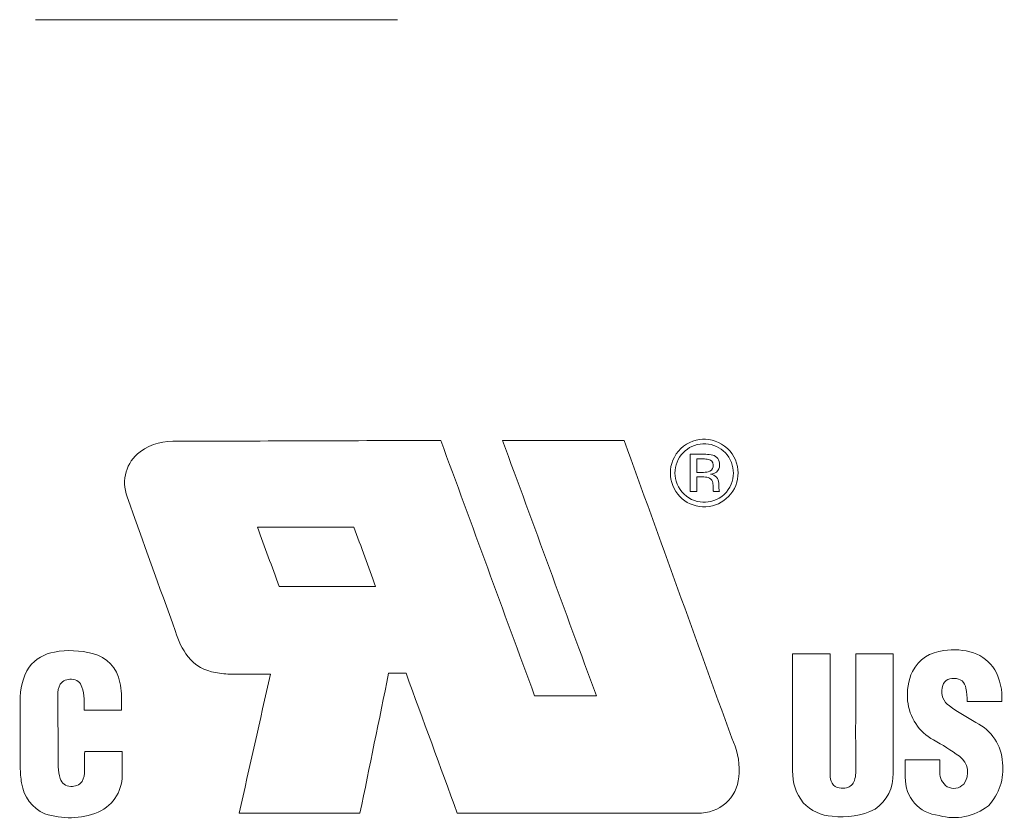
# Model space of a CAD drawing. Header units: inches. Extents: x 513 to 854, y 267 to 501.
# Tile 134 of 214: x 763 to 772, y 451 to 458. Entities that reach past the tile are written whole.
import ezdxf

# ---------------------------------------------------------------- set-up
doc = ezdxf.new("R2010")
doc.units = ezdxf.units.IN
doc.header["$MEASUREMENT"] = 0
doc.layers.add('1', color=7, linetype='Continuous')

# ---------------------------------------------------------------- blocks, each defined once
blk = doc.blocks.new('block 1367')
at = {"layer": '1', "color": 18, "lineweight": 13, "true_color": 0x4c0000}
blk.add_lwpolyline([(766.4553, 457.8967), (763.395, 457.8967)], dxfattribs=at)
blk = doc.blocks.new('block 1391')
at = {"layer": '1', "color": 18, "lineweight": 13, "true_color": 0x4c0000}
blk.add_lwpolyline([(766.4553, 457.8967), (763.395, 457.8967)], dxfattribs=at)
blk = doc.blocks.new('block 5248')
at = {"layer": '1', "color": 18, "lineweight": 18, "true_color": 0x4c0000}
blk.add_open_spline([(769.7984, 452.5349), (769.9038, 452.5349), (770.0092, 452.5349), (770.1146, 452.5349), (770.1147, 452.1944), (770.1147, 451.8539), (770.1147, 451.5134), (770.1138, 451.4876), (770.1195, 451.4625), (770.1315, 451.4397), (770.1452, 451.4175), (770.167, 451.4034), (770.1927, 451.4001), (770.213, 451.3963), (770.2336, 451.3965), (770.2537, 451.4008), (770.286, 451.4091), (770.3103, 451.4317), (770.3209, 451.4633), (770.3285, 451.4834), (770.3322, 451.5045), (770.3321, 451.526), (770.3308, 451.8623), (770.3321, 452.1986), (770.3321, 452.5349), (770.4376, 452.5349), (770.543, 452.5349), (770.6484, 452.5349), (770.6482, 452.1985), (770.6479, 451.8621), (770.6476, 451.5257), (770.6515, 451.4021), (770.5964, 451.2914), (770.4955, 451.22), (770.3826, 451.1641), (770.2583, 451.1435), (770.1334, 451.16), (770.0391, 451.1657), (769.9535, 451.2059), (769.8887, 451.2748), (769.8269, 451.3519), (769.7956, 451.4456), (769.7986, 451.5444), (769.7986, 451.8745), (769.7985, 452.2047), (769.7984, 452.5349)], degree=3, knots=[0, 0, 0, 0, 1, 1, 1, 2, 2, 2, 3, 3, 3, 4, 4, 4, 5, 5, 5, 6, 6, 6, 7, 7, 7, 8, 8, 8, 9, 9, 9, 10, 10, 10, 11, 11, 11, 12, 12, 12, 13, 13, 13, 14, 14, 14, 15, 15, 15, 15], dxfattribs=at)
blk = doc.blocks.new('block 5249')
at = {"layer": '1', "color": 18, "lineweight": 18, "true_color": 0x4c0000}
blk.add_open_spline([(771.1245, 452.0934), (771.0729, 452.1284), (771.05, 452.1863), (771.0637, 452.2471), (771.0714, 452.2987), (771.1127, 452.3307), (771.1646, 452.3251), (771.2163, 452.3273), (771.2564, 452.2947), (771.2647, 452.2437), (771.2716, 452.2063), (771.2753, 452.1685), (771.2758, 452.1306), (771.3728, 452.1306), (771.4698, 452.1306), (771.5667, 452.1306), (771.5745, 452.2245), (771.5544, 452.3165), (771.5081, 452.3986), (771.4662, 452.4669), (771.4034, 452.5167), (771.3273, 452.542), (771.2462, 452.5689), (771.1608, 452.5747), (771.0764, 452.5609), (770.9618, 452.5505), (770.8658, 452.4868), (770.8116, 452.3852), (770.7765, 452.3072), (770.7625, 452.2227), (770.7706, 452.1376), (770.7859, 451.995), (770.8649, 451.8753), (770.9901, 451.8054), (771.0661, 451.7647), (771.1389, 451.7187), (771.2084, 451.6679), (771.2852, 451.6087), (771.3002, 451.5129), (771.2451, 451.4332), (771.2076, 451.3942), (771.1542, 451.3853), (771.106, 451.4099), (771.0648, 451.4377), (771.0423, 451.4821), (771.0441, 451.5318), (771.0439, 451.5672), (771.0437, 451.6027), (771.0435, 451.6382), (770.946, 451.6382), (770.8484, 451.6382), (770.7508, 451.6382), (770.7508, 451.5894), (770.7508, 451.5406), (770.7508, 451.4919), (770.7508, 451.3177), (770.8645, 451.187), (771.0374, 451.1664), (771.1844, 451.1262), (771.3337, 451.1561), (771.4539, 451.2496), (771.5462, 451.3488), (771.5888, 451.4775), (771.5737, 451.6122), (771.5646, 451.7613), (771.4825, 451.8862), (771.3491, 451.9537), (771.272, 451.996), (771.1973, 452.0425), (771.1245, 452.0934)], degree=3, knots=[0, 0, 0, 0, 1, 1, 1, 2, 2, 2, 3, 3, 3, 4, 4, 4, 5, 5, 5, 6, 6, 6, 7, 7, 7, 8, 8, 8, 9, 9, 9, 10, 10, 10, 11, 11, 11, 12, 12, 12, 13, 13, 13, 14, 14, 14, 15, 15, 15, 16, 16, 16, 17, 17, 17, 18, 18, 18, 19, 19, 19, 20, 20, 20, 21, 21, 21, 22, 22, 22, 23, 23, 23, 23], dxfattribs=at)
blk = doc.blocks.new('block 5250')
at = {"layer": '1', "color": 18, "lineweight": 18, "true_color": 0x4c0000}
blk.add_open_spline([(766.2712, 453.1043), (766.21, 453.2713), (766.1488, 453.4383), (766.0875, 453.6053), (765.8156, 453.6049), (765.5436, 453.6045), (765.2716, 453.6041), (765.3329, 453.4375), (765.3942, 453.2709), (765.4554, 453.1043), (765.7274, 453.1043), (765.9993, 453.1043), (766.2712, 453.1043)], degree=3, knots=[0, 0, 0, 0, 1, 1, 1, 2, 2, 2, 3, 3, 3, 4, 4, 4, 4], dxfattribs=at)
blk = doc.blocks.new('block 5251')
at = {"layer": '1', "color": 18, "lineweight": 18, "true_color": 0x4c0000}
blk.add_open_spline([(764.5989, 454.3313), (765.3401, 454.3339), (766.0813, 454.3365), (766.8225, 454.3391), (767.0872, 453.6187), (767.3518, 452.8984), (767.6164, 452.1781), (767.7904, 452.1781), (767.9643, 452.1781), (768.1382, 452.1781), (767.8737, 452.8984), (767.6092, 453.6187), (767.3446, 454.3391), (767.6876, 454.3391), (768.0305, 454.3391), (768.3734, 454.3391), (768.6768, 453.5001), (768.9802, 452.6611), (769.2836, 451.8221), (769.329, 451.7307), (769.35, 451.6308), (769.3452, 451.5289), (769.3428, 451.3412), (769.2151, 451.2035), (769.0281, 451.187), (768.3395, 451.1866), (767.6508, 451.1862), (766.9621, 451.1859), (766.8176, 451.5803), (766.6731, 451.9747), (766.5285, 452.3692), (766.4795, 452.3692), (766.4305, 452.3692), (766.3815, 452.3692), (766.3007, 451.9747), (766.2198, 451.5803), (766.1389, 451.1859), (765.7984, 451.1859), (765.4578, 451.1859), (765.1172, 451.1859), (765.2054, 451.5779), (765.2936, 451.9699), (765.3818, 452.3619), (765.2728, 452.3619), (765.1638, 452.3619), (765.0547, 452.362), (765.0089, 452.3624), (764.9633, 452.3668), (764.9182, 452.375), (764.8256, 452.3893), (764.7441, 452.4357), (764.6846, 452.5083), (764.6368, 452.5736), (764.6009, 452.6461), (764.5779, 452.7238), (764.4418, 453.1028), (764.3057, 453.4819), (764.1696, 453.861), (764.118, 454.0065), (764.1605, 454.1511), (764.2798, 454.2432), (764.3733, 454.3103), (764.4843, 454.3409), (764.5989, 454.3313)], degree=3, knots=[0, 0, 0, 0, 1, 1, 1, 2, 2, 2, 3, 3, 3, 4, 4, 4, 5, 5, 5, 6, 6, 6, 7, 7, 7, 8, 8, 8, 9, 9, 9, 10, 10, 10, 11, 11, 11, 12, 12, 12, 13, 13, 13, 14, 14, 14, 15, 15, 15, 16, 16, 16, 17, 17, 17, 18, 18, 18, 19, 19, 19, 20, 20, 20, 21, 21, 21, 21], dxfattribs=at)
blk = doc.blocks.new('block 5252')
at = {"layer": '1', "color": 18, "lineweight": 18, "true_color": 0x4c0000}
blk.add_open_spline([(764.1213, 452.0579), (764.0159, 452.0579), (763.9105, 452.0579), (763.8051, 452.0579), (763.8051, 452.0897), (763.8051, 452.1216), (763.805, 452.1535), (763.805, 452.1875), (763.7993, 452.221), (763.7876, 452.253), (763.7754, 452.2931), (763.7417, 452.3182), (763.6996, 452.3185), (763.6621, 452.3225), (763.6273, 452.308), (763.6038, 452.2785), (763.5879, 452.2488), (763.5805, 452.216), (763.5822, 452.1824), (763.5838, 452.0129), (763.5853, 451.8434), (763.5868, 451.6739), (763.5871, 451.642), (763.5869, 451.6101), (763.5869, 451.5783), (763.587, 451.5442), (763.5927, 451.5107), (763.6043, 451.4788), (763.6166, 451.4386), (763.6503, 451.4135), (763.6923, 451.4133), (763.7298, 451.4092), (763.7646, 451.4238), (763.7881, 451.4533), (763.8041, 451.4829), (763.8115, 451.5157), (763.8097, 451.5494), (763.81, 451.602), (763.8102, 451.6547), (763.8104, 451.7074), (763.9159, 451.7074), (764.0213, 451.7074), (764.1267, 451.7074), (764.1267, 451.6502), (764.1267, 451.593), (764.1267, 451.5358), (764.1373, 451.3857), (764.0603, 451.2565), (763.9232, 451.1946), (763.7777, 451.1375), (763.6214, 451.133), (763.4727, 451.1815), (763.365, 451.2302), (763.2939, 451.3248), (763.2772, 451.4419), (763.2696, 451.4856), (763.2658, 451.5299), (763.2659, 451.5743), (763.2666, 451.7604), (763.2659, 451.9466), (763.2659, 452.1328), (763.2608, 452.2354), (763.2866, 452.335), (763.3408, 452.4223), (763.3943, 452.4912), (763.4694, 452.5355), (763.5555, 452.549), (763.6629, 452.5685), (763.7719, 452.5644), (763.8775, 452.5369), (763.9989, 452.5053), (764.0853, 452.415), (764.1089, 452.2919), (764.1158, 452.2605), (764.1198, 452.2286), (764.1208, 452.1965), (764.121, 452.1503), (764.1212, 452.1041), (764.1213, 452.0579)], degree=3, knots=[0, 0, 0, 0, 1, 1, 1, 2, 2, 2, 3, 3, 3, 4, 4, 4, 5, 5, 5, 6, 6, 6, 7, 7, 7, 8, 8, 8, 9, 9, 9, 10, 10, 10, 11, 11, 11, 12, 12, 12, 13, 13, 13, 14, 14, 14, 15, 15, 15, 16, 16, 16, 17, 17, 17, 18, 18, 18, 19, 19, 19, 20, 20, 20, 21, 21, 21, 22, 22, 22, 23, 23, 23, 24, 24, 24, 25, 25, 25, 26, 26, 26, 26], dxfattribs=at)
blk = doc.blocks.new('block 5253')
at = {"layer": '1', "color": 18, "lineweight": 18, "true_color": 0x4c0000}
blk.add_lwpolyline([(768.8029, 454.0631), (768.8039, 454.0859), (768.8072, 454.1089), (768.8126, 454.1319), (768.8204, 454.1545), (768.8304, 454.1764), (768.8425, 454.1973), (768.8565, 454.2169), (768.8722, 454.2348), (768.8894, 454.251), (768.9078, 454.2653), (768.927, 454.2776), (768.9472, 454.288), (768.9688, 454.2967), (768.9915, 454.3034), (769.015, 454.3079), (769.0389, 454.3102), (769.0631, 454.3101), (769.087, 454.3077), (769.1104, 454.303), (769.133, 454.2962), (769.1545, 454.2874), (769.1747, 454.2769), (769.1939, 454.2645), (769.2122, 454.2501), (769.2293, 454.2338), (769.2449, 454.2157), (769.2589, 454.1961), (769.2708, 454.1751), (769.2807, 454.1532), (769.2883, 454.1305), (769.2936, 454.1075), (769.2967, 454.0845), (769.2976, 454.0618), (769.2964, 454.0388), (769.293, 454.0153), (769.2871, 453.9915), (769.2786, 453.9679), (769.2675, 453.9448), (769.2539, 453.9226), (769.2378, 453.9018), (769.2196, 453.8828), (769.1995, 453.8658), (769.1778, 453.8511), (769.1551, 453.839), (769.1316, 453.8295), (769.1078, 453.8225), (769.0842, 453.818), (769.0609, 453.8159), (769.0382, 453.816), (769.015, 453.8182), (768.9913, 453.8228), (768.9675, 453.83), (768.9441, 453.8397), (768.9214, 453.8519), (768.8998, 453.8667), (768.8798, 453.8838), (768.8617, 453.903), (768.8458, 453.9239), (768.8323, 453.9461), (768.8214, 453.9693), (768.813, 453.9929), (768.8073, 454.0167), (768.804, 454.0402), (768.8029, 454.0631)], dxfattribs=at)
blk = doc.blocks.new('block 5254')
at = {"layer": '1', "color": 18, "lineweight": 18, "true_color": 0x4c0000}
blk.add_lwpolyline([(768.7641, 454.0631), (768.7653, 454.0896), (768.7692, 454.1168), (768.7759, 454.1443), (768.7855, 454.1717), (768.7981, 454.1984), (768.8137, 454.2241), (768.8321, 454.2483), (768.8531, 454.2705), (768.8762, 454.2903), (768.9012, 454.3074), (768.9275, 454.3216), (768.9546, 454.3328), (768.9821, 454.341), (769.0095, 454.3463), (769.0364, 454.3489), (769.0627, 454.349), (769.0895, 454.3466), (769.1169, 454.3414), (769.1444, 454.3333), (769.1715, 454.3223), (769.1979, 454.3083), (769.2229, 454.2913), (769.2462, 454.2717), (769.2673, 454.2496), (769.2859, 454.2256), (769.3016, 454.1999), (769.3144, 454.1732), (769.3242, 454.1458), (769.3311, 454.1183), (769.3351, 454.0911), (769.3364, 454.0646), (769.3354, 454.0383), (769.3318, 454.0116), (769.3256, 453.985), (769.3168, 453.9588), (769.3054, 453.9334), (769.2915, 453.9092), (769.2754, 453.8865), (769.2573, 453.8656), (769.2375, 453.8467), (769.2164, 453.8301), (769.1942, 453.8157), (769.1709, 453.8036), (769.146, 453.7934), (769.1198, 453.7855), (769.0927, 453.7801), (769.065, 453.7773), (769.0371, 453.7772), (769.0094, 453.7798), (768.9822, 453.7851), (768.956, 453.7929), (768.931, 453.8029), (768.9076, 453.815), (768.8854, 453.8292), (768.8642, 453.8457), (768.8443, 453.8644), (768.8261, 453.8852), (768.8098, 453.9079), (768.7959, 453.932), (768.7843, 453.9574), (768.7754, 453.9836), (768.769, 454.0101), (768.7653, 454.0368), (768.7641, 454.0631)], dxfattribs=at)
blk = doc.blocks.new('block 5255')
at = {"layer": '1', "color": 18, "lineweight": 18, "true_color": 0x4c0000}
blk.add_open_spline([(769.1258, 454.1329), (769.1303, 454.1096), (769.1196, 454.0884), (769.0983, 454.0781), (769.0808, 454.0712), (769.0623, 454.068), (769.0434, 454.0688), (769.0247, 454.0688), (769.006, 454.0688), (768.9872, 454.0688), (768.9872, 454.1067), (768.9872, 454.1447), (768.9872, 454.1827), (769.0055, 454.1826), (769.0238, 454.1826), (769.042, 454.1826), (769.0571, 454.1829), (769.0721, 454.1813), (769.0867, 454.1777), (769.1099, 454.174), (769.1253, 454.1563), (769.1258, 454.1329)], degree=3, knots=[0, 0, 0, 0, 1, 1, 1, 2, 2, 2, 3, 3, 3, 4, 4, 4, 5, 5, 5, 6, 6, 6, 7, 7, 7, 7], dxfattribs=at)
blk = doc.blocks.new('block 5256')
at = {"layer": '1', "color": 18, "lineweight": 18, "true_color": 0x4c0000}
blk.add_open_spline([(769.1036, 454.0523), (769.1448, 454.0479), (769.173, 454.0176), (769.1746, 453.9763), (769.1747, 453.9671), (769.1747, 453.9579), (769.1747, 453.9488), (769.1748, 453.9381), (769.1753, 453.9274), (769.1765, 453.9168), (769.177, 453.913), (769.1783, 453.9095), (769.1803, 453.9063), (769.1632, 453.9063), (769.146, 453.9063), (769.1288, 453.9063), (769.1283, 453.9085), (769.1278, 453.9108), (769.1272, 453.9131), (769.1269, 453.9163), (769.1265, 453.9196), (769.1261, 453.9229), (769.1261, 453.9323), (769.1261, 453.9418), (769.1261, 453.9513), (769.126, 453.9648), (769.1238, 453.9777), (769.1196, 453.9902), (769.1138, 454.0074), (769.1007, 454.0199), (769.0831, 454.0247), (769.068, 454.0283), (769.0524, 454.03), (769.0368, 454.0299), (769.0203, 454.0299), (769.0038, 454.0299), (768.9872, 454.0299), (768.9872, 453.9887), (768.9872, 453.9475), (768.9872, 453.9063), (768.9692, 453.9063), (768.9511, 453.9063), (768.933, 453.9063), (768.933, 454.0114), (768.933, 454.1165), (768.933, 454.2216), (768.9714, 454.2216), (769.0097, 454.2216), (769.0481, 454.2216), (769.0682, 454.2216), (769.0883, 454.2201), (769.1081, 454.2167), (769.1469, 454.2133), (769.1748, 454.1861), (769.1791, 454.1474), (769.1841, 454.1247), (769.1796, 454.102), (769.1662, 454.0831), (769.1502, 454.0644), (769.1282, 454.0536), (769.1036, 454.0523)], degree=3, knots=[0, 0, 0, 0, 1, 1, 1, 2, 2, 2, 3, 3, 3, 4, 4, 4, 5, 5, 5, 6, 6, 6, 7, 7, 7, 8, 8, 8, 9, 9, 9, 10, 10, 10, 11, 11, 11, 12, 12, 12, 13, 13, 13, 14, 14, 14, 15, 15, 15, 16, 16, 16, 17, 17, 17, 18, 18, 18, 19, 19, 19, 20, 20, 20, 20], dxfattribs=at)
blk = doc.blocks.new('block 5280')
at = {"layer": '1', "color": 18, "lineweight": 13, "true_color": 0x4c0000}
blk.add_open_spline([(769.7984, 452.5349), (769.9038, 452.5349), (770.0092, 452.5349), (770.1146, 452.5349), (770.1147, 452.1944), (770.1147, 451.8539), (770.1147, 451.5134), (770.1138, 451.4876), (770.1195, 451.4625), (770.1315, 451.4397), (770.1452, 451.4175), (770.167, 451.4034), (770.1927, 451.4001), (770.213, 451.3963), (770.2336, 451.3965), (770.2537, 451.4008), (770.286, 451.4091), (770.3103, 451.4317), (770.3209, 451.4633), (770.3285, 451.4834), (770.3322, 451.5045), (770.3321, 451.526), (770.3308, 451.8623), (770.3321, 452.1986), (770.3321, 452.5349), (770.4376, 452.5349), (770.543, 452.5349), (770.6484, 452.5349), (770.6482, 452.1985), (770.6479, 451.8621), (770.6476, 451.5257), (770.6515, 451.4021), (770.5964, 451.2914), (770.4955, 451.22), (770.3826, 451.1641), (770.2583, 451.1435), (770.1334, 451.16), (770.0391, 451.1657), (769.9535, 451.2059), (769.8887, 451.2748), (769.8269, 451.3519), (769.7956, 451.4456), (769.7986, 451.5444), (769.7986, 451.8745), (769.7985, 452.2047), (769.7984, 452.5349)], degree=3, knots=[0, 0, 0, 0, 1, 1, 1, 2, 2, 2, 3, 3, 3, 4, 4, 4, 5, 5, 5, 6, 6, 6, 7, 7, 7, 8, 8, 8, 9, 9, 9, 10, 10, 10, 11, 11, 11, 12, 12, 12, 13, 13, 13, 14, 14, 14, 15, 15, 15, 15], dxfattribs=at)
blk = doc.blocks.new('block 5283')
at = {"layer": '1', "color": 18, "lineweight": 13, "true_color": 0x4c0000}
blk.add_open_spline([(771.1245, 452.0934), (771.0729, 452.1284), (771.05, 452.1863), (771.0637, 452.2471), (771.0714, 452.2987), (771.1127, 452.3307), (771.1646, 452.3251), (771.2163, 452.3273), (771.2564, 452.2947), (771.2647, 452.2437), (771.2716, 452.2063), (771.2753, 452.1685), (771.2758, 452.1306), (771.3728, 452.1306), (771.4698, 452.1306), (771.5667, 452.1306), (771.5745, 452.2245), (771.5544, 452.3165), (771.5081, 452.3986), (771.4662, 452.4669), (771.4034, 452.5167), (771.3273, 452.542), (771.2462, 452.5689), (771.1608, 452.5747), (771.0764, 452.5609), (770.9618, 452.5505), (770.8658, 452.4868), (770.8116, 452.3852), (770.7765, 452.3072), (770.7625, 452.2227), (770.7706, 452.1376), (770.7859, 451.995), (770.8649, 451.8753), (770.9901, 451.8054), (771.0661, 451.7647), (771.1389, 451.7187), (771.2084, 451.6679), (771.2852, 451.6087), (771.3002, 451.5129), (771.2451, 451.4332), (771.2076, 451.3942), (771.1542, 451.3853), (771.106, 451.4099), (771.0648, 451.4377), (771.0423, 451.4821), (771.0441, 451.5318), (771.0439, 451.5672), (771.0437, 451.6027), (771.0435, 451.6382), (770.946, 451.6382), (770.8484, 451.6382), (770.7508, 451.6382), (770.7508, 451.5894), (770.7508, 451.5406), (770.7508, 451.4919), (770.7508, 451.3177), (770.8645, 451.187), (771.0374, 451.1664), (771.1844, 451.1262), (771.3337, 451.1561), (771.4539, 451.2496), (771.5462, 451.3488), (771.5888, 451.4775), (771.5737, 451.6122), (771.5646, 451.7613), (771.4825, 451.8862), (771.3491, 451.9537), (771.272, 451.996), (771.1973, 452.0425), (771.1245, 452.0934)], degree=3, knots=[0, 0, 0, 0, 1, 1, 1, 2, 2, 2, 3, 3, 3, 4, 4, 4, 5, 5, 5, 6, 6, 6, 7, 7, 7, 8, 8, 8, 9, 9, 9, 10, 10, 10, 11, 11, 11, 12, 12, 12, 13, 13, 13, 14, 14, 14, 15, 15, 15, 16, 16, 16, 17, 17, 17, 18, 18, 18, 19, 19, 19, 20, 20, 20, 21, 21, 21, 22, 22, 22, 23, 23, 23, 23], dxfattribs=at)
blk = doc.blocks.new('block 5286')
at = {"layer": '1', "color": 18, "lineweight": 13, "true_color": 0x4c0000}
blk.add_open_spline([(766.2712, 453.1043), (766.21, 453.2713), (766.1488, 453.4383), (766.0875, 453.6053), (765.8156, 453.6049), (765.5436, 453.6045), (765.2716, 453.6041), (765.3329, 453.4375), (765.3942, 453.2709), (765.4554, 453.1043), (765.7274, 453.1043), (765.9993, 453.1043), (766.2712, 453.1043)], degree=3, knots=[0, 0, 0, 0, 1, 1, 1, 2, 2, 2, 3, 3, 3, 4, 4, 4, 4], dxfattribs=at)
blk = doc.blocks.new('block 5287')
at = {"layer": '1', "color": 18, "lineweight": 13, "true_color": 0x4c0000}
blk.add_open_spline([(769.1258, 454.1329), (769.1303, 454.1096), (769.1196, 454.0884), (769.0983, 454.0781), (769.0808, 454.0712), (769.0623, 454.068), (769.0434, 454.0688), (769.0247, 454.0688), (769.006, 454.0688), (768.9872, 454.0688), (768.9872, 454.1067), (768.9872, 454.1447), (768.9872, 454.1827), (769.0055, 454.1826), (769.0238, 454.1826), (769.042, 454.1826), (769.0571, 454.1829), (769.0721, 454.1813), (769.0867, 454.1777), (769.1099, 454.174), (769.1253, 454.1563), (769.1258, 454.1329)], degree=3, knots=[0, 0, 0, 0, 1, 1, 1, 2, 2, 2, 3, 3, 3, 4, 4, 4, 5, 5, 5, 6, 6, 6, 7, 7, 7, 7], dxfattribs=at)
blk = doc.blocks.new('block 5292')
at = {"layer": '1', "color": 18, "lineweight": 13, "true_color": 0x4c0000}
blk.add_open_spline([(769.1036, 454.0523), (769.1448, 454.0479), (769.173, 454.0176), (769.1746, 453.9763), (769.1747, 453.9671), (769.1747, 453.9579), (769.1747, 453.9488), (769.1748, 453.9381), (769.1753, 453.9274), (769.1765, 453.9168), (769.177, 453.913), (769.1783, 453.9095), (769.1803, 453.9063), (769.1632, 453.9063), (769.146, 453.9063), (769.1288, 453.9063), (769.1283, 453.9085), (769.1278, 453.9108), (769.1272, 453.9131), (769.1269, 453.9163), (769.1265, 453.9196), (769.1261, 453.9229), (769.1261, 453.9323), (769.1261, 453.9418), (769.1261, 453.9513), (769.126, 453.9648), (769.1238, 453.9777), (769.1196, 453.9902), (769.1138, 454.0074), (769.1007, 454.0199), (769.0831, 454.0247), (769.068, 454.0283), (769.0524, 454.03), (769.0368, 454.0299), (769.0203, 454.0299), (769.0038, 454.0299), (768.9872, 454.0299), (768.9872, 453.9887), (768.9872, 453.9475), (768.9872, 453.9063), (768.9692, 453.9063), (768.9511, 453.9063), (768.933, 453.9063), (768.933, 454.0114), (768.933, 454.1165), (768.933, 454.2216), (768.9714, 454.2216), (769.0097, 454.2216), (769.0481, 454.2216), (769.0682, 454.2216), (769.0883, 454.2201), (769.1081, 454.2167), (769.1469, 454.2133), (769.1748, 454.1861), (769.1791, 454.1474), (769.1841, 454.1247), (769.1796, 454.102), (769.1662, 454.0831), (769.1502, 454.0644), (769.1282, 454.0536), (769.1036, 454.0523)], degree=3, knots=[0, 0, 0, 0, 1, 1, 1, 2, 2, 2, 3, 3, 3, 4, 4, 4, 5, 5, 5, 6, 6, 6, 7, 7, 7, 8, 8, 8, 9, 9, 9, 10, 10, 10, 11, 11, 11, 12, 12, 12, 13, 13, 13, 14, 14, 14, 15, 15, 15, 16, 16, 16, 17, 17, 17, 18, 18, 18, 19, 19, 19, 20, 20, 20, 20], dxfattribs=at)
blk = doc.blocks.new('block 5295')
at = {"layer": '1', "color": 18, "lineweight": 13, "true_color": 0x4c0000}
blk.add_open_spline([(764.1213, 452.0579), (764.0159, 452.0579), (763.9105, 452.0579), (763.8051, 452.0579), (763.8051, 452.0897), (763.8051, 452.1216), (763.805, 452.1535), (763.805, 452.1875), (763.7993, 452.221), (763.7876, 452.253), (763.7754, 452.2931), (763.7417, 452.3182), (763.6996, 452.3185), (763.6621, 452.3225), (763.6273, 452.308), (763.6038, 452.2785), (763.5879, 452.2488), (763.5805, 452.216), (763.5822, 452.1824), (763.5838, 452.0129), (763.5853, 451.8434), (763.5868, 451.6739), (763.5871, 451.642), (763.5869, 451.6101), (763.5869, 451.5783), (763.587, 451.5442), (763.5927, 451.5107), (763.6043, 451.4788), (763.6166, 451.4386), (763.6503, 451.4135), (763.6923, 451.4133), (763.7298, 451.4092), (763.7646, 451.4238), (763.7881, 451.4533), (763.8041, 451.4829), (763.8115, 451.5157), (763.8097, 451.5494), (763.81, 451.602), (763.8102, 451.6547), (763.8104, 451.7074), (763.9159, 451.7074), (764.0213, 451.7074), (764.1267, 451.7074), (764.1267, 451.6502), (764.1267, 451.593), (764.1267, 451.5358), (764.1373, 451.3857), (764.0603, 451.2565), (763.9232, 451.1946), (763.7777, 451.1375), (763.6214, 451.133), (763.4727, 451.1815), (763.365, 451.2302), (763.2939, 451.3248), (763.2772, 451.4419), (763.2696, 451.4856), (763.2658, 451.5299), (763.2659, 451.5743), (763.2666, 451.7604), (763.2659, 451.9466), (763.2659, 452.1328), (763.2608, 452.2354), (763.2866, 452.335), (763.3408, 452.4223), (763.3943, 452.4912), (763.4694, 452.5355), (763.5555, 452.549), (763.6629, 452.5685), (763.7719, 452.5644), (763.8775, 452.5369), (763.9989, 452.5053), (764.0853, 452.415), (764.1089, 452.2919), (764.1158, 452.2605), (764.1198, 452.2286), (764.1208, 452.1965), (764.121, 452.1503), (764.1212, 452.1041), (764.1213, 452.0579)], degree=3, knots=[0, 0, 0, 0, 1, 1, 1, 2, 2, 2, 3, 3, 3, 4, 4, 4, 5, 5, 5, 6, 6, 6, 7, 7, 7, 8, 8, 8, 9, 9, 9, 10, 10, 10, 11, 11, 11, 12, 12, 12, 13, 13, 13, 14, 14, 14, 15, 15, 15, 16, 16, 16, 17, 17, 17, 18, 18, 18, 19, 19, 19, 20, 20, 20, 21, 21, 21, 22, 22, 22, 23, 23, 23, 24, 24, 24, 25, 25, 25, 26, 26, 26, 26], dxfattribs=at)
blk = doc.blocks.new('block 5297')
at = {"layer": '1', "color": 18, "lineweight": 13, "true_color": 0x4c0000}
blk.add_open_spline([(764.5989, 454.3313), (765.3401, 454.3339), (766.0813, 454.3365), (766.8225, 454.3391), (767.0872, 453.6187), (767.3518, 452.8984), (767.6164, 452.1781), (767.7904, 452.1781), (767.9643, 452.1781), (768.1382, 452.1781), (767.8737, 452.8984), (767.6092, 453.6187), (767.3446, 454.3391), (767.6876, 454.3391), (768.0305, 454.3391), (768.3734, 454.3391), (768.6768, 453.5001), (768.9802, 452.6611), (769.2836, 451.8221), (769.329, 451.7307), (769.35, 451.6308), (769.3452, 451.5289), (769.3428, 451.3412), (769.2151, 451.2035), (769.0281, 451.187), (768.3395, 451.1866), (767.6508, 451.1862), (766.9621, 451.1859), (766.8176, 451.5803), (766.6731, 451.9747), (766.5285, 452.3692), (766.4795, 452.3692), (766.4305, 452.3692), (766.3815, 452.3692), (766.3007, 451.9747), (766.2198, 451.5803), (766.1389, 451.1859), (765.7984, 451.1859), (765.4578, 451.1859), (765.1172, 451.1859), (765.2054, 451.5779), (765.2936, 451.9699), (765.3818, 452.3619), (765.2728, 452.3619), (765.1638, 452.3619), (765.0547, 452.362), (765.0089, 452.3624), (764.9633, 452.3668), (764.9182, 452.375), (764.8256, 452.3893), (764.7441, 452.4357), (764.6846, 452.5083), (764.6368, 452.5736), (764.6009, 452.6461), (764.5779, 452.7238), (764.4418, 453.1028), (764.3057, 453.4819), (764.1696, 453.861), (764.118, 454.0065), (764.1605, 454.1511), (764.2798, 454.2432), (764.3733, 454.3103), (764.4843, 454.3409), (764.5989, 454.3313)], degree=3, knots=[0, 0, 0, 0, 1, 1, 1, 2, 2, 2, 3, 3, 3, 4, 4, 4, 5, 5, 5, 6, 6, 6, 7, 7, 7, 8, 8, 8, 9, 9, 9, 10, 10, 10, 11, 11, 11, 12, 12, 12, 13, 13, 13, 14, 14, 14, 15, 15, 15, 16, 16, 16, 17, 17, 17, 18, 18, 18, 19, 19, 19, 20, 20, 20, 21, 21, 21, 21], dxfattribs=at)
blk = doc.blocks.new('block 5299')
at = {"layer": '1', "color": 18, "lineweight": 13, "true_color": 0x4c0000}
blk.add_lwpolyline([(768.8029, 454.0631), (768.8039, 454.0859), (768.8072, 454.1089), (768.8126, 454.1319), (768.8204, 454.1545), (768.8304, 454.1764), (768.8425, 454.1973), (768.8565, 454.2169), (768.8722, 454.2348), (768.8894, 454.251), (768.9078, 454.2653), (768.927, 454.2776), (768.9472, 454.288), (768.9688, 454.2967), (768.9915, 454.3034), (769.015, 454.3079), (769.0389, 454.3102), (769.0631, 454.3101), (769.087, 454.3077), (769.1104, 454.303), (769.133, 454.2962), (769.1545, 454.2874), (769.1747, 454.2769), (769.1939, 454.2645), (769.2122, 454.2501), (769.2293, 454.2338), (769.2449, 454.2157), (769.2589, 454.1961), (769.2708, 454.1751), (769.2807, 454.1532), (769.2883, 454.1305), (769.2936, 454.1075), (769.2967, 454.0845), (769.2976, 454.0618), (769.2964, 454.0388), (769.293, 454.0153), (769.2871, 453.9915), (769.2786, 453.9679), (769.2675, 453.9448), (769.2539, 453.9226), (769.2378, 453.9018), (769.2196, 453.8828), (769.1995, 453.8658), (769.1778, 453.8511), (769.1551, 453.839), (769.1316, 453.8295), (769.1078, 453.8225), (769.0842, 453.818), (769.0609, 453.8159), (769.0382, 453.816), (769.015, 453.8182), (768.9913, 453.8228), (768.9675, 453.83), (768.9441, 453.8397), (768.9214, 453.8519), (768.8998, 453.8667), (768.8798, 453.8838), (768.8617, 453.903), (768.8458, 453.9239), (768.8323, 453.9461), (768.8214, 453.9693), (768.813, 453.9929), (768.8073, 454.0167), (768.804, 454.0402), (768.8029, 454.0631)], dxfattribs=at)
blk = doc.blocks.new('block 5304')
at = {"layer": '1', "color": 18, "lineweight": 13, "true_color": 0x4c0000}
blk.add_lwpolyline([(768.7641, 454.0631), (768.7653, 454.0896), (768.7692, 454.1168), (768.7759, 454.1443), (768.7855, 454.1717), (768.7981, 454.1984), (768.8137, 454.2241), (768.8321, 454.2483), (768.8531, 454.2705), (768.8762, 454.2903), (768.9012, 454.3074), (768.9275, 454.3216), (768.9546, 454.3328), (768.9821, 454.341), (769.0095, 454.3463), (769.0364, 454.3489), (769.0627, 454.349), (769.0895, 454.3466), (769.1169, 454.3414), (769.1444, 454.3333), (769.1715, 454.3223), (769.1979, 454.3083), (769.2229, 454.2913), (769.2462, 454.2717), (769.2673, 454.2496), (769.2859, 454.2256), (769.3016, 454.1999), (769.3144, 454.1732), (769.3242, 454.1458), (769.3311, 454.1183), (769.3351, 454.0911), (769.3364, 454.0646), (769.3354, 454.0383), (769.3318, 454.0116), (769.3256, 453.985), (769.3168, 453.9588), (769.3054, 453.9334), (769.2915, 453.9092), (769.2754, 453.8865), (769.2573, 453.8656), (769.2375, 453.8467), (769.2164, 453.8301), (769.1942, 453.8157), (769.1709, 453.8036), (769.146, 453.7934), (769.1198, 453.7855), (769.0927, 453.7801), (769.065, 453.7773), (769.0371, 453.7772), (769.0094, 453.7798), (768.9822, 453.7851), (768.956, 453.7929), (768.931, 453.8029), (768.9076, 453.815), (768.8854, 453.8292), (768.8642, 453.8457), (768.8443, 453.8644), (768.8261, 453.8852), (768.8098, 453.9079), (768.7959, 453.932), (768.7843, 453.9574), (768.7754, 453.9836), (768.769, 454.0101), (768.7653, 454.0368), (768.7641, 454.0631)], dxfattribs=at)

msp = doc.modelspace()

# ---------------------------------------------------------------- block references
at = {"layer": '1'}
for name in ['block 1367', 'block 1391', 'block 5251', 'block 5297', 'block 5254', 'block 5304', 'block 5253', 'block 5299', 'block 5256', 'block 5292', 'block 5255', 'block 5287', 'block 5250', 'block 5286', 'block 5252', 'block 5295', 'block 5249', 'block 5283', 'block 5248', 'block 5280']:
    msp.add_blockref(name, (0, 0), dxfattribs=at)

doc.saveas('drawing.dxf')
